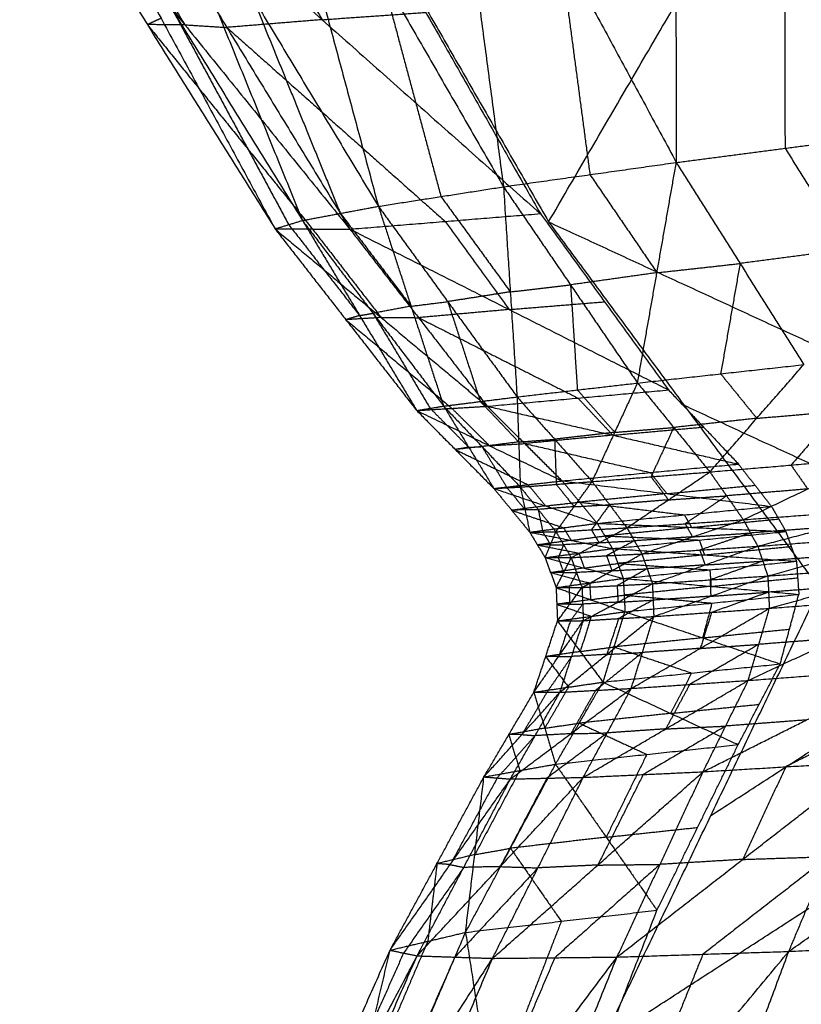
# Model space of a CAD drawing. Header units: millimetres. Extents: x -106 to 110, y -96 to 120.
# Tile 152 of 256: x -104.85 to -103.3, y 0.57 to 2.53. Entities that reach past the tile are written whole.
import ezdxf

# ---------------------------------------------------------------- set-up
doc = ezdxf.new("R2010")
doc.units = ezdxf.units.MM
doc.header["$MEASUREMENT"] = 0
doc.layers.add('Default', color=7, linetype='Continuous', true_color=0x000000)

msp = doc.modelspace()

# ---------------------------------------------------------------- linework, layer by layer
at = {"layer": 'Default'}
for points in [[(-103.7976, 2.1272, 12.0414), (-103.4955, 2.6457, 11.3606), (-103.1934, 3.1642, 10.6799)], [(-103.5462, 3.1703, 13.6004), (-103.545, 2.7078, 13.5776), (-103.5438, 2.2454, 13.5548)], [(-103.5462, 3.1703, 13.6004), (-103.329, 2.736, 13.6436), (-103.1118, 2.3018, 13.6868)], [(-104.0074, 3.1014, 13.3992), (-103.9473, 2.6492, 13.3856), (-103.8872, 2.197, 13.3721)], [(-104.0074, 3.1014, 13.3992), (-103.7756, 2.6734, 13.477), (-103.5438, 2.2454, 13.5548)], [(-104.3729, 3.0403, 13.1431), (-104.2543, 2.5992, 13.1503), (-104.1358, 2.1582, 13.1574)], [(-104.3729, 3.0403, 13.1431), (-104.13, 2.6186, 13.2576), (-103.8872, 2.197, 13.3721)], [(-104.636, 2.9894, 12.8561), (-104.4613, 2.5597, 12.8928), (-104.2867, 2.1301, 12.9295)], [(-104.636, 2.9894, 12.8561), (-104.3859, 2.5738, 13.0067), (-104.1358, 2.1582, 13.1574)], [(-104.2801, 2.9679, 11.48), (-104.0388, 2.5475, 11.7607), (-103.7976, 2.1272, 12.0414)], [(-104.7939, 2.9507, 12.5617), (-104.5676, 2.532, 12.6335), (-104.3412, 2.1134, 12.7052)], [(-104.7939, 2.9507, 12.5617), (-104.5403, 2.5404, 12.7456), (-104.2867, 2.1301, 12.9295)], [(-104.2691, 2.9437, 11.4923), (-104.0415, 2.5437, 11.7566), (-103.8139, 2.1436, 12.021)], [(-104.8485, 2.9254, 12.2809), (-104.5949, 2.5194, 12.4931), (-104.3412, 2.1134, 12.7052)], [(-104.8485, 2.9254, 12.2809), (-104.5205, 2.5191, 12.2983), (-104.1924, 2.1128, 12.3158)], [(-104.765, 2.9201, 12.0489), (-104.6427, 2.7196, 12.1736), (-104.5205, 2.5191, 12.2983)], [(-104.4753, 2.9293, 11.6546), (-104.3615, 2.7292, 11.7868), (-104.2477, 2.5292, 11.9189)], [(-104.6815, 2.9148, 11.8169), (-104.437, 2.5138, 12.0664), (-104.1924, 2.1128, 12.3158)], [(-104.6815, 2.9148, 11.8169), (-104.2477, 2.5292, 11.9189), (-103.8139, 2.1436, 12.021)], [(-103.329, 2.736, 13.6436), (-103.3284, 2.5048, 13.6322), (-103.3278, 2.2736, 13.6208)], [(-103.7756, 2.6734, 13.477), (-103.7455, 2.4473, 13.4702), (-103.7155, 2.2212, 13.4634)], [(-102.7301, 2.292, 11.3835), (-103.1128, 2.4689, 11.3721), (-103.4955, 2.6457, 11.3606)], [(-104.13, 2.6186, 13.2576), (-104.0708, 2.3981, 13.2612), (-104.0115, 2.1776, 13.2647)], [(-104.3859, 2.5738, 13.0067), (-104.2986, 2.3589, 13.0251), (-104.2113, 2.1441, 13.0434)], [(-104.5676, 2.532, 12.6335), (-104.5812, 2.5257, 12.5633), (-104.5949, 2.5194, 12.4931)], [(-104.5403, 2.5404, 12.7456), (-104.4271, 2.3311, 12.7815), (-104.314, 2.1217, 12.8174)], [(-104.2477, 2.5292, 11.9189), (-104.3423, 2.5215, 11.9926), (-104.437, 2.5138, 12.0664)], [(-104.2477, 2.5292, 11.9189), (-104.1446, 2.5364, 11.8378), (-104.0415, 2.5437, 11.7566)], [(-104.5949, 2.5194, 12.4931), (-104.4308, 2.3162, 12.5018), (-104.2668, 2.1131, 12.5105)], [(-104.5205, 2.5191, 12.2983), (-104.5577, 2.5192, 12.3957), (-104.5949, 2.5194, 12.4931)], [(-104.5205, 2.5191, 12.2983), (-104.4787, 2.5165, 12.1823), (-104.437, 2.5138, 12.0664)], [(-104.437, 2.5138, 12.0664), (-104.2201, 2.321, 12.1174), (-104.0031, 2.1282, 12.1684)], [(-103.5438, 2.2454, 13.5548), (-103.3278, 2.2736, 13.6208), (-103.1118, 2.3018, 13.6868)], [(-103.3278, 2.2736, 13.6208), (-103.2645, 2.1731, 13.6449), (-103.2012, 2.0727, 13.669)], [(-103.8872, 2.197, 13.3721), (-103.7155, 2.2212, 13.4634), (-103.5438, 2.2454, 13.5548)], [(-103.6208, 1.8069, 13.5103), (-103.5823, 2.0262, 13.5325), (-103.5438, 2.2454, 13.5548)], [(-103.5438, 2.2454, 13.5548), (-103.4172, 2.0445, 13.603), (-103.2906, 1.8435, 13.6511)], [(-103.7155, 2.2212, 13.4634), (-103.6489, 2.1237, 13.498), (-103.5823, 2.0262, 13.5325)], [(-104.1358, 2.1582, 13.1574), (-104.0115, 2.1776, 13.2647), (-103.8872, 2.197, 13.3721)], [(-103.8872, 2.197, 13.3721), (-103.8737, 1.9881, 13.3544), (-103.8602, 1.7793, 13.3367)], [(-103.8872, 2.197, 13.3721), (-103.754, 2.002, 13.4412), (-103.6208, 1.8069, 13.5103)], [(-104.0115, 2.1776, 13.2647), (-103.9426, 2.0829, 13.3095), (-103.8737, 1.9881, 13.3544)], [(-104.2867, 2.1301, 12.9295), (-104.2113, 2.1441, 13.0434), (-104.1358, 2.1582, 13.1574)], [(-104.1358, 2.1582, 13.1574), (-104.0709, 1.9596, 13.1518), (-104.0061, 1.761, 13.1463)], [(-104.1358, 2.1582, 13.1574), (-103.998, 1.9687, 13.247), (-103.8602, 1.7793, 13.3367)], [(-104.2113, 2.1441, 13.0434), (-104.1411, 2.0518, 13.0976), (-104.0709, 1.9596, 13.1518)], [(-104.1924, 2.1128, 12.3158), (-104.0031, 2.1282, 12.1684), (-103.8139, 2.1436, 12.021)], [(-103.8139, 2.1436, 12.021), (-103.6866, 1.9684, 12.1733), (-103.5593, 1.7932, 12.3257)], [(-104.3412, 2.1134, 12.7052), (-104.314, 2.1217, 12.8174), (-104.2867, 2.1301, 12.9295)], [(-104.314, 2.1217, 12.8174), (-104.2435, 2.0314, 12.8795), (-104.1731, 1.9411, 12.9416)], [(-104.2867, 2.1301, 12.9295), (-104.1731, 1.9411, 12.9416), (-104.0596, 1.7522, 12.9538)], [(-104.2867, 2.1301, 12.9295), (-104.1464, 1.9455, 13.0379), (-104.0061, 1.761, 13.1463)], [(-104.0031, 2.1282, 12.1684), (-103.9395, 2.0406, 12.2446), (-103.8759, 1.953, 12.3207)], [(-103.7976, 2.1272, 12.0414), (-103.5284, 1.7627, 12.3632), (-103.2591, 1.3982, 12.6851)], [(-103.7976, 2.1272, 12.0414), (-103.0322, 1.7735, 12.0643), (-102.2668, 1.4198, 12.0872)], [(-104.3412, 2.1134, 12.7052), (-104.2668, 2.1131, 12.5105), (-104.1924, 2.1128, 12.3158)], [(-104.3412, 2.1134, 12.7052), (-104.2004, 1.9328, 12.8295), (-104.0596, 1.7522, 12.9538)], [(-104.3412, 2.1134, 12.7052), (-104.1304, 1.9371, 12.6553), (-103.9195, 1.7607, 12.6054)], [(-104.2668, 2.1131, 12.5105), (-104.1986, 2.0251, 12.5829), (-104.1304, 1.9371, 12.6553)], [(-104.1924, 2.1128, 12.3158), (-104.056, 1.9368, 12.4606), (-103.9195, 1.7607, 12.6054)], [(-104.1924, 2.1128, 12.3158), (-103.8759, 1.953, 12.3207), (-103.5593, 1.7932, 12.3257)], [(-103.2012, 2.0727, 13.669), (-103.3092, 2.0586, 13.636), (-103.4172, 2.0445, 13.603)], [(-103.5823, 2.0262, 13.5325), (-103.4997, 2.0353, 13.5678), (-103.4172, 2.0445, 13.603)], [(-103.4172, 2.0445, 13.603), (-103.4364, 1.9348, 13.5918), (-103.4557, 1.8252, 13.5807)], [(-103.5823, 2.0262, 13.5325), (-103.6681, 2.0141, 13.4869), (-103.754, 2.002, 13.4412)], [(-103.8737, 1.9881, 13.3544), (-103.8139, 1.995, 13.3978), (-103.754, 2.002, 13.4412)], [(-103.754, 2.002, 13.4412), (-103.7472, 1.8975, 13.4323), (-103.7405, 1.7931, 13.4235)], [(-103.8737, 1.9881, 13.3544), (-103.9359, 1.9784, 13.3007), (-103.998, 1.9687, 13.247)], [(-104.0709, 1.9596, 13.1518), (-104.1087, 1.9526, 13.0949), (-104.1464, 1.9455, 13.0379)], [(-104.0709, 1.9596, 13.1518), (-104.0345, 1.9641, 13.1994), (-103.998, 1.9687, 13.247)], [(-103.998, 1.9687, 13.247), (-103.9656, 1.8694, 13.2443), (-103.9331, 1.7701, 13.2415)], [(-103.8759, 1.953, 12.3207), (-103.7812, 1.9607, 12.247), (-103.6866, 1.9684, 12.1733)], [(-104.1731, 1.9411, 12.9416), (-104.1868, 1.937, 12.8856), (-104.2004, 1.9328, 12.8295)], [(-104.1731, 1.9411, 12.9416), (-104.1598, 1.9433, 12.9897), (-104.1464, 1.9455, 13.0379)], [(-104.1464, 1.9455, 13.0379), (-104.0896, 1.8511, 13.044), (-104.0328, 1.7566, 13.05)], [(-103.8759, 1.953, 12.3207), (-103.9659, 1.9449, 12.3907), (-104.056, 1.9368, 12.4606)], [(-104.1304, 1.9371, 12.6553), (-104.1654, 1.9349, 12.7424), (-104.2004, 1.9328, 12.8295)], [(-104.2004, 1.9328, 12.8295), (-104.095, 1.8446, 12.8045), (-103.9896, 1.7565, 12.7796)], [(-104.1304, 1.9371, 12.6553), (-104.0932, 1.9369, 12.5579), (-104.056, 1.9368, 12.4606)], [(-104.056, 1.9368, 12.4606), (-103.8977, 1.8569, 12.463), (-103.7394, 1.777, 12.4655)], [(-103.6208, 1.8069, 13.5103), (-103.4557, 1.8252, 13.5807), (-103.2906, 1.8435, 13.6511)], [(-103.4771, 1.6301, 13.5913), (-103.3839, 1.7368, 13.6212), (-103.2906, 1.8435, 13.6511)], [(-103.4557, 1.8252, 13.5807), (-103.4198, 1.781, 13.601), (-103.3839, 1.7368, 13.6212)], [(-103.8602, 1.7793, 13.3367), (-103.7405, 1.7931, 13.4235), (-103.6208, 1.8069, 13.5103)], [(-103.7111, 1.6109, 13.4406), (-103.6659, 1.7089, 13.4754), (-103.6208, 1.8069, 13.5103)], [(-103.6208, 1.8069, 13.5103), (-103.549, 1.7185, 13.5508), (-103.4771, 1.6301, 13.5913)], [(-103.9195, 1.7607, 12.6054), (-103.7394, 1.777, 12.4655), (-103.5593, 1.7932, 12.3257)], [(-103.7405, 1.7931, 13.4235), (-103.7032, 1.751, 13.4494), (-103.6659, 1.7089, 13.4754)], [(-103.5593, 1.7932, 12.3257), (-103.4898, 1.7194, 12.4114), (-103.4203, 1.6457, 12.4971)], [(-104.0061, 1.761, 13.1463), (-103.9331, 1.7701, 13.2415), (-103.8602, 1.7793, 13.3367)], [(-103.9331, 1.7701, 13.2415), (-103.895, 1.7299, 13.2726), (-103.857, 1.6897, 13.3038)], [(-103.8602, 1.7793, 13.3367), (-103.857, 1.6897, 13.3038), (-103.8537, 1.6001, 13.271)], [(-103.8602, 1.7793, 13.3367), (-103.7856, 1.6951, 13.3886), (-103.7111, 1.6109, 13.4406)], [(-103.7394, 1.777, 12.4655), (-103.7047, 1.7401, 12.5084), (-103.6699, 1.7032, 12.5512)], [(-103.5284, 1.7627, 12.3632), (-103.1457, 1.5858, 12.3747), (-102.763, 1.409, 12.3861)], [(-104.0596, 1.7522, 12.9538), (-104.0328, 1.7566, 13.05), (-104.0061, 1.761, 13.1463)], [(-104.0596, 1.7522, 12.9538), (-103.9896, 1.7565, 12.7796), (-103.9195, 1.7607, 12.6054)], [(-104.0596, 1.7522, 12.9538), (-103.983, 1.6747, 13.0248), (-103.9064, 1.5973, 13.0958)], [(-104.0596, 1.7522, 12.9538), (-103.9151, 1.6823, 12.8616), (-103.7707, 1.6123, 12.7694)], [(-104.0328, 1.7566, 13.05), (-103.9945, 1.7179, 13.0855), (-103.9562, 1.6791, 13.1211)], [(-104.0061, 1.761, 13.1463), (-103.9562, 1.6791, 13.1211), (-103.9064, 1.5973, 13.0958)], [(-104.0061, 1.761, 13.1463), (-103.9299, 1.6805, 13.2086), (-103.8537, 1.6001, 13.271)], [(-103.9896, 1.7565, 12.7796), (-103.9524, 1.7194, 12.8206), (-103.9151, 1.6823, 12.8616)], [(-103.9195, 1.7607, 12.6054), (-103.8451, 1.6865, 12.6874), (-103.7707, 1.6123, 12.7694)], [(-103.9195, 1.7607, 12.6054), (-103.6699, 1.7032, 12.5512), (-103.4203, 1.6457, 12.4971)], [(-103.3839, 1.7368, 13.6212), (-103.3032, 1.7436, 13.6506), (-103.2226, 1.7505, 13.6799)], [(-103.2226, 1.7505, 13.6799), (-103.2693, 1.6971, 13.665), (-103.3159, 1.6438, 13.65)], [(-103.3839, 1.7368, 13.6212), (-103.4664, 1.7276, 13.586), (-103.549, 1.7185, 13.5508)], [(-103.6699, 1.7032, 12.5512), (-103.7575, 1.6949, 12.6193), (-103.8451, 1.6865, 12.6874)], [(-103.6659, 1.7089, 13.4754), (-103.7258, 1.702, 13.432), (-103.7856, 1.6951, 13.3886)], [(-103.6699, 1.7032, 12.5512), (-103.5799, 1.7113, 12.4813), (-103.4898, 1.7194, 12.4114)], [(-103.6659, 1.7089, 13.4754), (-103.6074, 1.7137, 13.5131), (-103.549, 1.7185, 13.5508)], [(-103.549, 1.7185, 13.5508), (-103.5715, 1.6695, 13.5333), (-103.5941, 1.6205, 13.5159)], [(-103.857, 1.6897, 13.3038), (-103.8934, 1.6851, 13.2562), (-103.9299, 1.6805, 13.2086)], [(-103.9151, 1.6823, 12.8616), (-103.8801, 1.6844, 12.7745), (-103.8451, 1.6865, 12.6874)], [(-103.857, 1.6897, 13.3038), (-103.8213, 1.6924, 13.3462), (-103.7856, 1.6951, 13.3886)], [(-103.8451, 1.6865, 12.6874), (-103.7203, 1.6578, 12.6603), (-103.5955, 1.629, 12.6333)], [(-103.7856, 1.6951, 13.3886), (-103.784, 1.6503, 13.3722), (-103.7824, 1.6055, 13.3558)], [(-103.9151, 1.6823, 12.8616), (-103.9491, 1.6785, 12.9432), (-103.983, 1.6747, 13.0248)], [(-103.9562, 1.6791, 13.1211), (-103.9696, 1.6769, 13.0729), (-103.983, 1.6747, 13.0248)], [(-103.983, 1.6747, 13.0248), (-103.9108, 1.6398, 12.9787), (-103.8385, 1.6048, 12.9326)], [(-103.9562, 1.6791, 13.1211), (-103.9431, 1.6798, 13.1648), (-103.9299, 1.6805, 13.2086)], [(-103.9299, 1.6805, 13.2086), (-103.905, 1.6396, 13.196), (-103.8801, 1.5987, 13.1834)], [(-103.7707, 1.6123, 12.7694), (-103.5955, 1.629, 12.6333), (-103.4203, 1.6457, 12.4971)], [(-103.4771, 1.6301, 13.5913), (-103.3159, 1.6438, 13.65), (-103.1546, 1.6575, 13.7087)], [(-103.4203, 1.6457, 12.4971), (-103.3875, 1.6036, 12.5366), (-103.3547, 1.5616, 12.576)], [(-103.4107, 1.5351, 13.6284), (-103.2827, 1.5963, 13.6686), (-103.1546, 1.6575, 13.7087)], [(-103.7111, 1.6109, 13.4406), (-103.5941, 1.6205, 13.5159), (-103.4771, 1.6301, 13.5913)], [(-103.642, 1.5191, 13.4881), (-103.5596, 1.5746, 13.5397), (-103.4771, 1.6301, 13.5913)], [(-103.5955, 1.629, 12.6333), (-103.5791, 1.608, 12.653), (-103.5627, 1.587, 12.6727)], [(-103.4771, 1.6301, 13.5913), (-103.4439, 1.5826, 13.6099), (-103.4107, 1.5351, 13.6284)], [(-103.3159, 1.6438, 13.65), (-103.2993, 1.62, 13.6593), (-103.2827, 1.5963, 13.6686)], [(-103.9064, 1.5973, 13.0958), (-103.8385, 1.6048, 12.9326), (-103.7707, 1.6123, 12.7694)], [(-103.8537, 1.6001, 13.271), (-103.7824, 1.6055, 13.3558), (-103.7111, 1.6109, 13.4406)], [(-103.783, 1.5111, 13.328), (-103.747, 1.561, 13.3843), (-103.7111, 1.6109, 13.4406)], [(-103.7824, 1.6055, 13.3558), (-103.7647, 1.5833, 13.37), (-103.747, 1.561, 13.3843)], [(-103.7707, 1.6123, 12.7694), (-103.7358, 1.5701, 12.807), (-103.701, 1.5279, 12.8446)], [(-103.7707, 1.6123, 12.7694), (-103.5627, 1.587, 12.6727), (-103.3547, 1.5616, 12.576)], [(-103.7111, 1.6109, 13.4406), (-103.6765, 1.565, 13.4643), (-103.642, 1.5191, 13.4881)], [(-103.5941, 1.6205, 13.5159), (-103.5768, 1.5975, 13.5278), (-103.5596, 1.5746, 13.5397)], [(-103.9064, 1.5973, 13.0958), (-103.8801, 1.5987, 13.1834), (-103.8537, 1.6001, 13.271)], [(-103.9064, 1.5973, 13.0958), (-103.8707, 1.5538, 13.1283), (-103.8351, 1.5104, 13.1608)], [(-103.9064, 1.5973, 13.0958), (-103.8037, 1.5626, 12.9702), (-103.701, 1.5279, 12.8446)], [(-103.8801, 1.5987, 13.1834), (-103.8622, 1.577, 13.1996), (-103.8444, 1.5553, 13.2159)], [(-103.8537, 1.6001, 13.271), (-103.8444, 1.5553, 13.2159), (-103.8351, 1.5104, 13.1608)], [(-103.8537, 1.6001, 13.271), (-103.8184, 1.5556, 13.2995), (-103.783, 1.5111, 13.328)], [(-103.8385, 1.6048, 12.9326), (-103.8211, 1.5837, 12.9514), (-103.8037, 1.5626, 12.9702)], [(-103.5627, 1.587, 12.6727), (-103.6492, 1.5785, 12.7399), (-103.7358, 1.5701, 12.807)], [(-103.5627, 1.587, 12.6727), (-103.4751, 1.5953, 12.6046), (-103.3875, 1.6036, 12.5366)], [(-103.2827, 1.5963, 13.6686), (-103.3633, 1.5894, 13.6392), (-103.4439, 1.5826, 13.6099)], [(-103.8037, 1.5626, 12.9702), (-103.7697, 1.5664, 12.8886), (-103.7358, 1.5701, 12.807)], [(-103.7358, 1.5701, 12.807), (-103.6318, 1.5574, 12.7586), (-103.5278, 1.5448, 12.7103)], [(-103.5596, 1.5746, 13.5397), (-103.618, 1.5698, 13.502), (-103.6765, 1.565, 13.4643)], [(-103.5596, 1.5746, 13.5397), (-103.5017, 1.5786, 13.5748), (-103.4439, 1.5826, 13.6099)], [(-103.4439, 1.5826, 13.6099), (-103.4851, 1.5548, 13.5841), (-103.5264, 1.5271, 13.5583)], [(-103.8037, 1.5626, 12.9702), (-103.8372, 1.5582, 13.0493), (-103.8707, 1.5538, 13.1283)], [(-103.8444, 1.5553, 13.2159), (-103.8576, 1.5545, 13.1721), (-103.8707, 1.5538, 13.1283)], [(-103.8707, 1.5538, 13.1283), (-103.8194, 1.5365, 13.0655), (-103.768, 1.5192, 13.0027)], [(-103.8444, 1.5553, 13.2159), (-103.8314, 1.5554, 13.2577), (-103.8184, 1.5556, 13.2995)], [(-103.747, 1.561, 13.3843), (-103.7827, 1.5583, 13.3419), (-103.8184, 1.5556, 13.2995)], [(-103.8184, 1.5556, 13.2995), (-103.8137, 1.5332, 13.2719), (-103.809, 1.5107, 13.2444)], [(-103.747, 1.561, 13.3843), (-103.7118, 1.563, 13.4243), (-103.6765, 1.565, 13.4643)], [(-103.6765, 1.565, 13.4643), (-103.6945, 1.5401, 13.4362), (-103.7125, 1.5151, 13.4081)], [(-103.701, 1.5279, 12.8446), (-103.5278, 1.5448, 12.7103), (-103.3547, 1.5616, 12.576)], [(-103.4107, 1.5351, 13.6284), (-103.2513, 1.5471, 13.6818), (-103.0919, 1.5591, 13.7352)], [(-103.3821, 1.4824, 13.6435), (-103.237, 1.5207, 13.6893), (-103.0919, 1.5591, 13.7352)], [(-103.3547, 1.5616, 12.576), (-103.3403, 1.5366, 12.5924), (-103.3259, 1.5116, 12.6087)], [(-103.8351, 1.5104, 13.1608), (-103.768, 1.5192, 13.0027), (-103.701, 1.5279, 12.8446)], [(-103.701, 1.5279, 12.8446), (-103.6858, 1.5029, 12.86), (-103.6707, 1.4778, 12.8755)], [(-103.701, 1.5279, 12.8446), (-103.5134, 1.5198, 12.7267), (-103.3259, 1.5116, 12.6087)], [(-103.642, 1.5191, 13.4881), (-103.5264, 1.5271, 13.5583), (-103.4107, 1.5351, 13.6284)], [(-103.6123, 1.4672, 13.5074), (-103.5115, 1.5011, 13.5679), (-103.4107, 1.5351, 13.6284)], [(-103.5278, 1.5448, 12.7103), (-103.5206, 1.5323, 12.7185), (-103.5134, 1.5198, 12.7267)], [(-103.5264, 1.5271, 13.5583), (-103.5189, 1.5141, 13.5631), (-103.5115, 1.5011, 13.5679)], [(-103.5134, 1.5198, 12.7267), (-103.4269, 1.5282, 12.6595), (-103.3403, 1.5366, 12.5924)], [(-103.4107, 1.5351, 13.6284), (-103.3964, 1.5087, 13.636), (-103.3821, 1.4824, 13.6435)], [(-103.8351, 1.5104, 13.1608), (-103.809, 1.5107, 13.2444), (-103.783, 1.5111, 13.328)], [(-103.8351, 1.5104, 13.1608), (-103.8197, 1.485, 13.1741), (-103.8043, 1.4597, 13.1873)], [(-103.8351, 1.5104, 13.1608), (-103.7529, 1.4941, 13.0181), (-103.6707, 1.4778, 12.8755)], [(-103.809, 1.5107, 13.2444), (-103.8013, 1.498, 13.251), (-103.7937, 1.4854, 13.2577)], [(-103.8043, 1.4597, 13.1873), (-103.7937, 1.4854, 13.2577), (-103.783, 1.5111, 13.328)], [(-103.783, 1.5111, 13.328), (-103.7125, 1.5151, 13.4081), (-103.642, 1.5191, 13.4881)], [(-103.783, 1.5111, 13.328), (-103.7678, 1.4854, 13.3396), (-103.7526, 1.4598, 13.3512)], [(-103.768, 1.5192, 13.0027), (-103.7604, 1.5066, 13.0104), (-103.7529, 1.4941, 13.0181)], [(-103.7526, 1.4598, 13.3512), (-103.6973, 1.4895, 13.4197), (-103.642, 1.5191, 13.4881)], [(-103.7125, 1.5151, 13.4081), (-103.7049, 1.5023, 13.4139), (-103.6973, 1.4895, 13.4197)], [(-103.5134, 1.5198, 12.7267), (-103.5996, 1.5113, 12.7933), (-103.6858, 1.5029, 12.86)], [(-103.6707, 1.4778, 12.8755), (-103.4983, 1.4947, 12.7421), (-103.3259, 1.5116, 12.6087)], [(-103.642, 1.5191, 13.4881), (-103.6271, 1.4932, 13.4978), (-103.6123, 1.4672, 13.5074)], [(-103.5115, 1.5011, 13.5679), (-103.454, 1.5049, 13.6019), (-103.3964, 1.5087, 13.636)], [(-103.3964, 1.5087, 13.636), (-103.4468, 1.4918, 13.6057), (-103.4972, 1.4748, 13.5755)], [(-103.237, 1.5207, 13.6893), (-103.3167, 1.5147, 13.6627), (-103.3964, 1.5087, 13.636)], [(-103.3259, 1.5116, 12.6087), (-103.3154, 1.4821, 12.6191), (-103.305, 1.4525, 12.6294)], [(-103.7529, 1.4941, 13.0181), (-103.7863, 1.4896, 13.0961), (-103.8197, 1.485, 13.1741)], [(-103.6973, 1.4895, 13.4197), (-103.7325, 1.4874, 13.3796), (-103.7678, 1.4854, 13.3396)], [(-103.7529, 1.4941, 13.0181), (-103.7194, 1.4985, 12.9391), (-103.6858, 1.5029, 12.86)], [(-103.6973, 1.4895, 13.4197), (-103.6622, 1.4913, 13.4587), (-103.6271, 1.4932, 13.4978)], [(-103.6858, 1.5029, 12.86), (-103.5921, 1.4988, 12.8011), (-103.4983, 1.4947, 12.7421)], [(-103.6271, 1.4932, 13.4978), (-103.6548, 1.4783, 13.4635), (-103.6824, 1.4635, 13.4293)], [(-103.5115, 1.5011, 13.5679), (-103.5693, 1.4971, 13.5329), (-103.6271, 1.4932, 13.4978)], [(-103.4983, 1.4947, 12.7421), (-103.4931, 1.48, 12.7473), (-103.4879, 1.4652, 12.7524)], [(-103.3821, 1.4824, 13.6435), (-103.2235, 1.494, 13.6947), (-103.0648, 1.5056, 13.7459)], [(-103.362, 1.4233, 13.6521), (-103.2134, 1.4645, 13.699), (-103.0648, 1.5056, 13.7459)], [(-103.7937, 1.4854, 13.2577), (-103.8067, 1.4852, 13.2159), (-103.8197, 1.485, 13.1741)], [(-103.8197, 1.485, 13.1741), (-103.7786, 1.4769, 13.1027), (-103.7375, 1.4688, 13.0314)], [(-103.8043, 1.4597, 13.1873), (-103.7375, 1.4688, 13.0314), (-103.6707, 1.4778, 12.8755)], [(-103.7937, 1.4854, 13.2577), (-103.7807, 1.4854, 13.2986), (-103.7678, 1.4854, 13.3396)], [(-103.7678, 1.4854, 13.3396), (-103.7731, 1.4726, 13.3044), (-103.7785, 1.4597, 13.2693)], [(-103.7375, 1.4688, 13.0314), (-103.7322, 1.4539, 13.0361), (-103.7268, 1.4391, 13.0408)], [(-103.6707, 1.4778, 12.8755), (-103.66, 1.4482, 12.8849), (-103.6493, 1.4185, 12.8943)], [(-103.6707, 1.4778, 12.8755), (-103.4879, 1.4652, 12.7524), (-103.305, 1.4525, 12.6294)], [(-103.6123, 1.4672, 13.5074), (-103.4972, 1.4748, 13.5755), (-103.3821, 1.4824, 13.6435)], [(-103.5914, 1.4079, 13.5187), (-103.4868, 1.4452, 13.5811), (-103.3821, 1.4824, 13.6435)], [(-103.4972, 1.4748, 13.5755), (-103.492, 1.46, 13.5783), (-103.4868, 1.4452, 13.5811)], [(-103.4879, 1.4652, 12.7524), (-103.4017, 1.4736, 12.6858), (-103.3154, 1.4821, 12.6191)], [(-103.3821, 1.4824, 13.6435), (-103.372, 1.4529, 13.6478), (-103.362, 1.4233, 13.6521)], [(-103.8043, 1.4597, 13.1873), (-103.7785, 1.4597, 13.2693), (-103.7526, 1.4598, 13.3512)], [(-103.8043, 1.4597, 13.1873), (-103.7935, 1.4299, 13.1952), (-103.7827, 1.4002, 13.2031)], [(-103.8043, 1.4597, 13.1873), (-103.7268, 1.4391, 13.0408), (-103.6493, 1.4185, 12.8943)], [(-103.7827, 1.4002, 13.2031), (-103.7676, 1.43, 13.2772), (-103.7526, 1.4598, 13.3512)], [(-103.7785, 1.4597, 13.2693), (-103.773, 1.4449, 13.2732), (-103.7676, 1.43, 13.2772)], [(-103.7526, 1.4598, 13.3512), (-103.6824, 1.4635, 13.4293), (-103.6123, 1.4672, 13.5074)], [(-103.7526, 1.4598, 13.3512), (-103.7419, 1.4301, 13.358), (-103.7312, 1.4004, 13.3649)], [(-103.7312, 1.4004, 13.3649), (-103.6717, 1.4338, 13.4361), (-103.6123, 1.4672, 13.5074)], [(-103.6824, 1.4635, 13.4293), (-103.6771, 1.4486, 13.4327), (-103.6717, 1.4338, 13.4361)], [(-103.4879, 1.4652, 12.7524), (-103.5739, 1.4567, 12.8187), (-103.66, 1.4482, 12.8849)], [(-103.6493, 1.4185, 12.8943), (-103.4771, 1.4355, 12.7619), (-103.305, 1.4525, 12.6294)], [(-103.6123, 1.4672, 13.5074), (-103.6018, 1.4376, 13.513), (-103.5914, 1.4079, 13.5187)], [(-103.4868, 1.4452, 13.5811), (-103.4294, 1.449, 13.6144), (-103.372, 1.4529, 13.6478)], [(-103.372, 1.4529, 13.6478), (-103.4244, 1.4342, 13.6166), (-103.4767, 1.4156, 13.5854)], [(-103.2134, 1.4645, 13.699), (-103.2927, 1.4587, 13.6734), (-103.372, 1.4529, 13.6478)], [(-103.305, 1.4525, 12.6294), (-103.3027, 1.4196, 12.6281), (-103.3004, 1.3867, 12.6267)], [(-103.7268, 1.4391, 13.0408), (-103.7602, 1.4345, 13.118), (-103.7935, 1.4299, 13.1952)], [(-103.7676, 1.43, 13.2772), (-103.7806, 1.43, 13.2362), (-103.7935, 1.4299, 13.1952)], [(-103.7935, 1.4299, 13.1952), (-103.7547, 1.4196, 13.122), (-103.716, 1.4094, 13.0487)], [(-103.7676, 1.43, 13.2772), (-103.7548, 1.43, 13.3176), (-103.7419, 1.4301, 13.358)], [(-103.7419, 1.4301, 13.358), (-103.7494, 1.4152, 13.321), (-103.757, 1.4003, 13.284)], [(-103.6717, 1.4338, 13.4361), (-103.7068, 1.4319, 13.3971), (-103.7419, 1.4301, 13.358)], [(-103.7268, 1.4391, 13.0408), (-103.6934, 1.4436, 12.9629), (-103.66, 1.4482, 12.8849)], [(-103.6717, 1.4338, 13.4361), (-103.6368, 1.4357, 13.4746), (-103.6018, 1.4376, 13.513)], [(-103.6018, 1.4376, 13.513), (-103.6315, 1.4208, 13.4774), (-103.6613, 1.4041, 13.4418)], [(-103.66, 1.4482, 12.8849), (-103.5686, 1.4418, 12.8234), (-103.4771, 1.4355, 12.7619)], [(-103.4868, 1.4452, 13.5811), (-103.5443, 1.4414, 13.5471), (-103.6018, 1.4376, 13.513)], [(-103.4771, 1.4355, 12.7619), (-103.476, 1.4191, 12.7612), (-103.4748, 1.4026, 12.7605)], [(-103.362, 1.4233, 13.6521), (-103.2038, 1.4351, 13.702), (-103.0456, 1.4468, 13.7519)], [(-103.359, 1.359, 13.6482), (-103.2023, 1.4029, 13.7), (-103.0456, 1.4468, 13.7519)], [(-103.7827, 1.4002, 13.2031), (-103.716, 1.4094, 13.0487), (-103.6493, 1.4185, 12.8943)], [(-103.716, 1.4094, 13.0487), (-103.7151, 1.3928, 13.0477), (-103.7142, 1.3762, 13.0466)], [(-103.6911, 0.4968, 11.9622), (-102.9791, 0.9579, 12.0244), (-102.2672, 1.4191, 12.0866)], [(-103.6493, 1.4185, 12.8943), (-103.6475, 1.3853, 12.8922), (-103.6458, 1.3522, 12.8901)], [(-103.6493, 1.4185, 12.8943), (-103.4748, 1.4026, 12.7605), (-103.3004, 1.3867, 12.6267)], [(-103.5914, 1.4079, 13.5187), (-103.4767, 1.4156, 13.5854), (-103.362, 1.4233, 13.6521)], [(-103.5886, 1.3427, 13.5142), (-103.4753, 1.383, 13.5831), (-103.362, 1.4233, 13.6521)], [(-103.4767, 1.4156, 13.5854), (-103.476, 1.3993, 13.5843), (-103.4753, 1.383, 13.5831)], [(-103.4748, 1.4026, 12.7605), (-103.3888, 1.4111, 12.6943), (-103.3027, 1.4196, 12.6281)], [(-103.362, 1.4233, 13.6521), (-103.3605, 1.3911, 13.6501), (-103.359, 1.359, 13.6482)], [(-103.7827, 1.4002, 13.2031), (-103.757, 1.4003, 13.284), (-103.7312, 1.4004, 13.3649)], [(-103.7827, 1.4002, 13.2031), (-103.7813, 1.3671, 13.2007), (-103.7799, 1.3339, 13.1982)], [(-103.7827, 1.4002, 13.2031), (-103.7142, 1.3762, 13.0466), (-103.6458, 1.3522, 12.8901)], [(-103.7799, 1.3339, 13.1982), (-103.7555, 1.3671, 13.2815), (-103.7312, 1.4004, 13.3649)], [(-103.757, 1.4003, 13.284), (-103.7563, 1.3837, 13.2828), (-103.7555, 1.3671, 13.2815)], [(-103.7312, 1.4004, 13.3649), (-103.6613, 1.4041, 13.4418), (-103.5914, 1.4079, 13.5187)], [(-103.7312, 1.4004, 13.3649), (-103.7298, 1.3674, 13.3625), (-103.7285, 1.3345, 13.36)], [(-103.7285, 1.3345, 13.36), (-103.6599, 1.3712, 13.4394), (-103.5914, 1.4079, 13.5187)], [(-103.6911, 0.4968, 11.9622), (-103.4753, 0.9469, 12.3233), (-103.2595, 1.397, 12.6844)], [(-103.6613, 1.4041, 13.4418), (-103.6606, 1.3877, 13.4406), (-103.6599, 1.3712, 13.4394)], [(-103.4748, 1.4026, 12.7605), (-103.5612, 1.394, 12.8264), (-103.6475, 1.3853, 12.8922)], [(-103.5914, 1.4079, 13.5187), (-103.59, 1.3753, 13.5164), (-103.5886, 1.3427, 13.5142)], [(-103.4753, 0.9469, 12.3233), (-103.1193, 1.1775, 12.3544), (-102.7633, 1.408, 12.3855)], [(-103.4753, 1.383, 13.5831), (-103.4179, 1.3871, 13.6166), (-103.3605, 1.3911, 13.6501)], [(-103.3605, 1.3911, 13.6501), (-103.4171, 1.371, 13.6157), (-103.4738, 1.3508, 13.5812)], [(-103.2023, 1.4029, 13.7), (-103.2814, 1.397, 13.6751), (-103.3605, 1.3911, 13.6501)], [(-103.7142, 1.3762, 13.0466), (-103.7478, 1.3716, 13.1236), (-103.7813, 1.3671, 13.2007)], [(-103.6599, 1.3712, 13.4394), (-103.6949, 1.3693, 13.4009), (-103.7298, 1.3674, 13.3625)], [(-103.7142, 1.3762, 13.0466), (-103.6809, 1.3808, 12.9694), (-103.6475, 1.3853, 12.8922)], [(-103.6599, 1.3712, 13.4394), (-103.625, 1.3732, 13.4779), (-103.59, 1.3753, 13.5164)], [(-103.59, 1.3753, 13.5164), (-103.6243, 1.3569, 13.4768), (-103.6585, 1.3386, 13.4371)], [(-103.6475, 1.3853, 12.8922), (-103.5603, 1.3774, 12.8253), (-103.4731, 1.3694, 12.7584)], [(-103.6458, 1.3522, 12.8901), (-103.4731, 1.3694, 12.7584), (-103.3004, 1.3867, 12.6267)], [(-103.4753, 1.383, 13.5831), (-103.5326, 1.3791, 13.5498), (-103.59, 1.3753, 13.5164)], [(-103.4009, 1.2156, 13.6078), (-103.2216, 1.2996, 13.6782), (-103.0424, 1.3835, 13.7487)], [(-103.359, 1.359, 13.6482), (-103.2007, 1.3713, 13.6984), (-103.0424, 1.3835, 13.7487)], [(-103.3374, 1.2484, 12.5567), (-103.3189, 1.3176, 12.5917), (-103.3004, 1.3867, 12.6267)], [(-103.7813, 1.3671, 13.2007), (-103.7471, 1.3551, 13.1224), (-103.7128, 1.343, 13.0442)], [(-103.7555, 1.3671, 13.2815), (-103.7684, 1.3671, 13.2411), (-103.7813, 1.3671, 13.2007)], [(-103.7799, 1.3339, 13.1982), (-103.7128, 1.343, 13.0442), (-103.6458, 1.3522, 12.8901)], [(-103.7555, 1.3671, 13.2815), (-103.7427, 1.3673, 13.322), (-103.7298, 1.3674, 13.3625)], [(-103.7298, 1.3674, 13.3625), (-103.742, 1.3508, 13.3208), (-103.7542, 1.3342, 13.2791)], [(-103.6895, 1.2123, 12.8186), (-103.6676, 1.2822, 12.8543), (-103.6458, 1.3522, 12.8901)], [(-103.6458, 1.3522, 12.8901), (-103.4916, 1.3003, 12.7234), (-103.3374, 1.2484, 12.5567)], [(-103.6334, 1.1997, 13.4639), (-103.4962, 1.2793, 13.556), (-103.359, 1.359, 13.6482)], [(-103.5886, 1.3427, 13.5142), (-103.4738, 1.3508, 13.5812), (-103.359, 1.359, 13.6482)], [(-103.4738, 1.3508, 13.5812), (-103.485, 1.3151, 13.5686), (-103.4962, 1.2793, 13.556)], [(-103.4731, 1.3694, 12.7584), (-103.4823, 1.3349, 12.7409), (-103.4916, 1.3003, 12.7234)], [(-103.4009, 1.2156, 13.6078), (-103.3799, 1.2873, 13.628), (-103.359, 1.359, 13.6482)], [(-103.8268, 1.1923, 13.1328), (-103.7776, 1.2634, 13.2464), (-103.7285, 1.3345, 13.36)], [(-103.8268, 1.1923, 13.1328), (-103.8033, 1.2631, 13.1655), (-103.7799, 1.3339, 13.1982)], [(-103.7799, 1.3339, 13.1982), (-103.7542, 1.3342, 13.2791), (-103.7285, 1.3345, 13.36)], [(-103.7799, 1.3339, 13.1982), (-103.7347, 1.2731, 13.0084), (-103.6895, 1.2123, 12.8186)], [(-103.7542, 1.3342, 13.2791), (-103.7659, 1.2988, 13.2628), (-103.7776, 1.2634, 13.2464)], [(-103.775, 1.1921, 13.3012), (-103.6818, 1.2674, 13.4077), (-103.5886, 1.3427, 13.5142)], [(-103.775, 1.1921, 13.3012), (-103.7517, 1.2633, 13.3306), (-103.7285, 1.3345, 13.36)], [(-103.7128, 1.343, 13.0442), (-103.7238, 1.3081, 13.0263), (-103.7347, 1.2731, 13.0084)], [(-103.7285, 1.3345, 13.36), (-103.6585, 1.3386, 13.4371), (-103.5886, 1.3427, 13.5142)], [(-103.6585, 1.3386, 13.4371), (-103.6702, 1.303, 13.4224), (-103.6818, 1.2674, 13.4077)], [(-103.6334, 1.1997, 13.4639), (-103.611, 1.2712, 13.4891), (-103.5886, 1.3427, 13.5142)], [(-103.4916, 1.3003, 12.7234), (-103.4052, 1.3089, 12.6576), (-103.3189, 1.3176, 12.5917)], [(-103.4916, 1.3003, 12.7234), (-103.5796, 1.2913, 12.7889), (-103.6676, 1.2822, 12.8543)], [(-103.2216, 1.2996, 13.6782), (-103.3008, 1.2934, 13.6531), (-103.3799, 1.2873, 13.628)], [(-103.7347, 1.2731, 13.0084), (-103.769, 1.2681, 13.087), (-103.8033, 1.2631, 13.1655)], [(-103.7347, 1.2731, 13.0084), (-103.7012, 1.2777, 12.9314), (-103.6676, 1.2822, 12.8543)], [(-103.6676, 1.2822, 12.8543), (-103.5905, 1.2563, 12.771), (-103.5134, 1.2304, 12.6877)], [(-103.4962, 1.2793, 13.556), (-103.5536, 1.2753, 13.5225), (-103.611, 1.2712, 13.4891)], [(-103.3799, 1.2873, 13.628), (-103.4485, 1.2475, 13.5819), (-103.5172, 1.2077, 13.5359)], [(-103.4962, 1.2793, 13.556), (-103.4381, 1.2833, 13.592), (-103.3799, 1.2873, 13.628)], [(-103.7776, 1.2634, 13.2464), (-103.7905, 1.2633, 13.206), (-103.8033, 1.2631, 13.1655)], [(-103.8033, 1.2631, 13.1655), (-103.7807, 1.2327, 13.0706), (-103.7581, 1.2023, 12.9757)], [(-103.7517, 1.2633, 13.3306), (-103.7763, 1.2278, 13.2738), (-103.8009, 1.1922, 13.217)], [(-103.7776, 1.2634, 13.2464), (-103.7647, 1.2634, 13.2885), (-103.7517, 1.2633, 13.3306)], [(-103.6818, 1.2674, 13.4077), (-103.7168, 1.2654, 13.3692), (-103.7517, 1.2633, 13.3306)], [(-103.611, 1.2712, 13.4891), (-103.6576, 1.2336, 13.4358), (-103.7042, 1.1959, 13.3826)], [(-103.6818, 1.2674, 13.4077), (-103.6464, 1.2693, 13.4484), (-103.611, 1.2712, 13.4891)], [(-103.6895, 1.2123, 12.8186), (-103.5134, 1.2304, 12.6877), (-103.3374, 1.2484, 12.5567)], [(-103.4906, 1.0341, 13.537), (-103.2853, 1.137, 13.6279), (-103.0801, 1.24, 13.7188)], [(-103.4209, 1.088, 12.4194), (-103.3791, 1.1682, 12.488), (-103.3374, 1.2484, 12.5567)], [(-103.4009, 1.2156, 13.6078), (-103.2405, 1.2278, 13.6633), (-103.0801, 1.24, 13.7188)], [(-103.7286, 1.0229, 13.374), (-103.5648, 1.1193, 13.4909), (-103.4009, 1.2156, 13.6078)], [(-103.6334, 1.1997, 13.4639), (-103.5172, 1.2077, 13.5359), (-103.4009, 1.2156, 13.6078)], [(-103.5134, 1.2304, 12.6877), (-103.5343, 1.1903, 12.6533), (-103.5552, 1.1501, 12.619)], [(-103.4906, 1.0341, 13.537), (-103.4457, 1.1249, 13.5724), (-103.4009, 1.2156, 13.6078)], [(-103.8734, 1.0197, 13.1944), (-103.7534, 1.1097, 13.3291), (-103.6334, 1.1997, 13.4639)], [(-103.8268, 1.1923, 13.1328), (-103.7581, 1.2023, 12.9757), (-103.6895, 1.2123, 12.8186)], [(-103.7581, 1.2023, 12.9757), (-103.7817, 1.1615, 12.9418), (-103.8053, 1.1207, 12.9078)], [(-103.7839, 1.0491, 12.6828), (-103.7367, 1.1307, 12.7507), (-103.6895, 1.2123, 12.8186)], [(-103.775, 1.1921, 13.3012), (-103.7042, 1.1959, 13.3826), (-103.6334, 1.1997, 13.4639)], [(-103.7042, 1.1959, 13.3826), (-103.7288, 1.1528, 13.3558), (-103.7534, 1.1097, 13.3291)], [(-103.7286, 1.0229, 13.374), (-103.681, 1.1113, 13.419), (-103.6334, 1.1997, 13.4639)], [(-103.6895, 1.2123, 12.8186), (-103.5552, 1.1501, 12.619), (-103.4209, 1.088, 12.4194)], [(-103.5172, 1.2077, 13.5359), (-103.541, 1.1635, 13.5134), (-103.5648, 1.1193, 13.4909)], [(-103.9261, 1.0238, 13.0123), (-103.8764, 1.108, 13.0726), (-103.8268, 1.1923, 13.1328)], [(-103.9261, 1.0238, 13.0123), (-103.8505, 1.108, 13.1568), (-103.775, 1.1921, 13.3012)], [(-103.8734, 1.0197, 13.1944), (-103.8242, 1.1059, 13.2478), (-103.775, 1.1921, 13.3012)], [(-103.8009, 1.1922, 13.217), (-103.8257, 1.1501, 13.1869), (-103.8505, 1.108, 13.1568)], [(-103.8268, 1.1923, 13.1328), (-103.8053, 1.1207, 12.9078), (-103.7839, 1.0491, 12.6828)], [(-103.8268, 1.1923, 13.1328), (-103.8009, 1.1922, 13.217), (-103.775, 1.1921, 13.3012)], [(-103.5552, 1.1501, 12.619), (-103.4671, 1.1592, 12.5535), (-103.3791, 1.1682, 12.488)], [(-103.5552, 1.1501, 12.619), (-103.6459, 1.1404, 12.6848), (-103.7367, 1.1307, 12.7507)], [(-103.2853, 1.137, 13.6279), (-103.3655, 1.131, 13.6002), (-103.4457, 1.1249, 13.5724)], [(-103.1211, 1.1469, 13.6934), (-103.2237, 1.0954, 13.6479), (-103.3264, 1.044, 13.6025)], [(-103.8053, 1.1207, 12.9078), (-103.8409, 1.1144, 12.9902), (-103.8764, 1.108, 13.0726)], [(-103.8053, 1.1207, 12.9078), (-103.771, 1.1257, 12.8293), (-103.7367, 1.1307, 12.7507)], [(-103.7367, 1.1307, 12.7507), (-103.6695, 1.0996, 12.6509), (-103.6024, 1.0686, 12.5511)], [(-103.5648, 1.1193, 13.4909), (-103.6229, 1.1153, 13.4549), (-103.681, 1.1113, 13.419)], [(-103.4457, 1.1249, 13.5724), (-103.5277, 1.0767, 13.514), (-103.6096, 1.0285, 13.4555)], [(-103.5648, 1.1193, 13.4909), (-103.5052, 1.1221, 13.5317), (-103.4457, 1.1249, 13.5724)], [(-103.8242, 1.1059, 13.2478), (-103.862, 1.0638, 13.1756), (-103.8997, 1.0218, 13.1033)], [(-103.8764, 1.108, 13.0726), (-103.8657, 1.0723, 12.9601), (-103.855, 1.0365, 12.8476)], [(-103.8505, 1.108, 13.1568), (-103.8635, 1.108, 13.1147), (-103.8764, 1.108, 13.0726)], [(-103.8505, 1.108, 13.1568), (-103.8374, 1.1069, 13.2023), (-103.8242, 1.1059, 13.2478)], [(-103.7534, 1.1097, 13.3291), (-103.7888, 1.1078, 13.2885), (-103.8242, 1.1059, 13.2478)], [(-103.681, 1.1113, 13.419), (-103.741, 1.0663, 13.3516), (-103.801, 1.0213, 13.2842)], [(-103.7534, 1.1097, 13.3291), (-103.7172, 1.1105, 13.374), (-103.681, 1.1113, 13.419)], [(-103.7839, 1.0491, 12.6828), (-103.6024, 1.0686, 12.5511), (-103.4209, 1.088, 12.4194)], [(-103.5822, 0.7588, 12.1504), (-103.5015, 0.9234, 12.2849), (-103.4209, 1.088, 12.4194)], [(-103.3203, 0.6769, 13.5848), (-103.035, 0.8796, 13.6681), (-102.7497, 1.0823, 13.7515)], [(-103.6024, 1.0686, 12.5511), (-103.6427, 0.9863, 12.4839), (-103.6831, 0.904, 12.4166)], [(-103.9626, 0.7148, 12.4267), (-103.8733, 0.882, 12.5548), (-103.7839, 1.0491, 12.6828)], [(-103.9261, 1.0238, 13.0123), (-103.855, 1.0365, 12.8476), (-103.7839, 1.0491, 12.6828)], [(-103.7839, 1.0491, 12.6828), (-103.6831, 0.904, 12.4166), (-103.5822, 0.7588, 12.1504)], [(-103.6617, 0.6657, 13.4162), (-103.4119, 0.8598, 13.5421), (-103.1622, 1.0538, 13.6679)], [(-103.4906, 1.0341, 13.537), (-103.3264, 1.044, 13.6025), (-103.1622, 1.0538, 13.6679)], [(-103.3264, 1.044, 13.6025), (-103.3691, 0.9519, 13.5723), (-103.4119, 0.8598, 13.5421)], [(-103.3203, 0.6769, 13.5848), (-103.2412, 0.8654, 13.6264), (-103.1622, 1.0538, 13.6679)], [(-104.1127, 0.6793, 12.7925), (-104.0194, 0.8515, 12.9024), (-103.9261, 1.0238, 13.0123)], [(-104.1127, 0.6793, 12.7925), (-103.9931, 0.8495, 12.9934), (-103.8734, 1.0197, 13.1944)], [(-104.0589, 0.6681, 13.003), (-103.8938, 0.8455, 13.1885), (-103.7286, 1.0229, 13.374)], [(-104.0589, 0.6681, 13.003), (-103.9662, 0.8439, 13.0987), (-103.8734, 1.0197, 13.1944)], [(-103.8997, 1.0218, 13.1033), (-103.9464, 0.9356, 13.0484), (-103.9931, 0.8495, 12.9934)], [(-103.9626, 0.7148, 12.4267), (-103.9443, 0.8693, 12.7195), (-103.9261, 1.0238, 13.0123)], [(-103.855, 1.0365, 12.8476), (-103.8997, 0.9529, 12.7835), (-103.9443, 0.8693, 12.7195)], [(-103.9261, 1.0238, 13.0123), (-103.8997, 1.0218, 13.1033), (-103.8734, 1.0197, 13.1944)], [(-103.909, 0.6631, 13.2163), (-103.6998, 0.8486, 13.3766), (-103.4906, 1.0341, 13.537)], [(-103.909, 0.6631, 13.2163), (-103.8188, 0.843, 13.2951), (-103.7286, 1.0229, 13.374)], [(-103.801, 1.0213, 13.2842), (-103.8474, 0.9334, 13.2363), (-103.8938, 0.8455, 13.1885)], [(-103.8734, 1.0197, 13.1944), (-103.801, 1.0213, 13.2842), (-103.7286, 1.0229, 13.374)], [(-103.7286, 1.0229, 13.374), (-103.6096, 1.0285, 13.4555), (-103.4906, 1.0341, 13.537)], [(-103.6096, 1.0285, 13.4555), (-103.6547, 0.9386, 13.4161), (-103.6998, 0.8486, 13.3766)], [(-103.6617, 0.6657, 13.4162), (-103.5761, 0.8499, 13.4766), (-103.4906, 1.0341, 13.537)], [(-103.6831, 0.904, 12.4166), (-103.5923, 0.9137, 12.3507), (-103.5015, 0.9234, 12.2849)], [(-103.6831, 0.904, 12.4166), (-103.7782, 0.893, 12.4857), (-103.8733, 0.882, 12.5548)], [(-103.9443, 0.8693, 12.7195), (-103.9088, 0.8756, 12.6371), (-103.8733, 0.882, 12.5548)], [(-103.8733, 0.882, 12.5548), (-103.8228, 0.8094, 12.4216), (-103.7724, 0.7368, 12.2885)], [(-103.9443, 0.8693, 12.7195), (-103.9819, 0.8604, 12.811), (-104.0194, 0.8515, 12.9024)], [(-103.2412, 0.8654, 13.6264), (-103.3661, 0.7683, 13.5634), (-103.491, 0.6713, 13.5005)], [(-103.4119, 0.8598, 13.5421), (-103.3266, 0.8626, 13.5842), (-103.2412, 0.8654, 13.6264)], [(-103.9662, 0.8439, 13.0987), (-104.026, 0.7588, 12.9982), (-104.0858, 0.6737, 12.8977)], [(-104.0194, 0.8515, 12.9024), (-104.0285, 0.7743, 12.756), (-104.0377, 0.697, 12.6096)], [(-103.9931, 0.8495, 12.9934), (-104.0062, 0.8505, 12.9479), (-104.0194, 0.8515, 12.9024)], [(-103.9931, 0.8495, 12.9934), (-103.9796, 0.8467, 13.046), (-103.9662, 0.8439, 13.0987)], [(-103.8188, 0.843, 13.2951), (-103.9014, 0.7543, 13.2024), (-103.9839, 0.6656, 13.1096)], [(-103.8938, 0.8455, 13.1885), (-103.93, 0.8447, 13.1436), (-103.9662, 0.8439, 13.0987)], [(-103.8938, 0.8455, 13.1885), (-103.8563, 0.8443, 13.2418), (-103.8188, 0.843, 13.2951)], [(-103.6998, 0.8486, 13.3766), (-103.7593, 0.8458, 13.3359), (-103.8188, 0.843, 13.2951)], [(-103.5761, 0.8499, 13.4766), (-103.6807, 0.7572, 13.3964), (-103.7853, 0.6644, 13.3163)], [(-103.6998, 0.8486, 13.3766), (-103.6379, 0.8493, 13.4266), (-103.5761, 0.8499, 13.4766)], [(-103.4119, 0.8598, 13.5421), (-103.494, 0.8548, 13.5093), (-103.5761, 0.8499, 13.4766)], [(-103.9626, 0.7148, 12.4267), (-103.7724, 0.7368, 12.2885), (-103.5822, 0.7588, 12.1504)], [(-103.8598, 0.0436, 11.6614), (-103.721, 0.4012, 11.9059), (-103.5822, 0.7588, 12.1504)], [(-103.7724, 0.7368, 12.2885), (-103.8418, 0.558, 12.1663), (-103.9112, 0.3792, 12.0441)], [(-104.2731, -0.0107, 11.9696), (-104.1178, 0.352, 12.1982), (-103.9626, 0.7148, 12.4267)], [(-104.1127, 0.6793, 12.7925), (-104.0377, 0.697, 12.6096), (-103.9626, 0.7148, 12.4267)], [(-103.9626, 0.7148, 12.4267), (-103.9112, 0.3792, 12.0441), (-103.8598, 0.0436, 11.6614)], [(-104.0377, 0.697, 12.6096), (-104.1153, 0.5156, 12.4953), (-104.1929, 0.3343, 12.3811)], [(-103.6126, -0.1089, 13.4553), (-103.2519, 0.2944, 13.5796), (-102.8913, 0.6976, 13.7039)], [(-103.3203, 0.6769, 13.5848), (-103.1058, 0.6872, 13.6444), (-102.8913, 0.6976, 13.7039)], [(-104.442, -0.0625, 12.4086), (-104.2774, 0.3084, 12.6006), (-104.1127, 0.6793, 12.7925)], [(-104.442, -0.0625, 12.4086), (-104.2505, 0.3028, 12.7058), (-104.0589, 0.6681, 13.003)], [(-104.3893, -0.0841, 12.6733), (-104.2241, 0.292, 12.8381), (-104.0589, 0.6681, 13.003)], [(-104.2731, -0.0107, 11.9696), (-104.1929, 0.3343, 12.3811), (-104.1127, 0.6793, 12.7925)], [(-104.0858, 0.6737, 12.8977), (-104.1681, 0.4882, 12.8018), (-104.2505, 0.3028, 12.7058)], [(-104.2338, -0.1003, 12.9498), (-103.9478, 0.2827, 13.183), (-103.6617, 0.6657, 13.4162)], [(-103.9839, 0.6656, 13.1096), (-104.0665, 0.4776, 13.0272), (-104.1491, 0.2895, 12.9448)], [(-104.1127, 0.6793, 12.7925), (-104.0858, 0.6737, 12.8977), (-104.0589, 0.6681, 13.003)], [(-104.0589, 0.6681, 13.003), (-103.9839, 0.6656, 13.1096), (-103.909, 0.6631, 13.2163)], [(-103.9739, -0.1092, 13.218), (-103.6471, 0.2838, 13.4014), (-103.3203, 0.6769, 13.5848)], [(-103.9739, -0.1092, 13.218), (-103.8178, 0.2782, 13.3171), (-103.6617, 0.6657, 13.4162)], [(-103.909, 0.6631, 13.2163), (-103.7853, 0.6644, 13.3163), (-103.6617, 0.6657, 13.4162)], [(-103.6617, 0.6657, 13.4162), (-103.491, 0.6713, 13.5005), (-103.3203, 0.6769, 13.5848)], [(-103.491, 0.6713, 13.5005), (-103.5691, 0.4776, 13.4509), (-103.6471, 0.2838, 13.4014)], [(-103.6126, -0.1089, 13.4553), (-103.4665, 0.284, 13.52), (-103.3203, 0.6769, 13.5848)], [(-104.3893, -0.0841, 12.6733), (-104.1491, 0.2895, 12.9448), (-103.909, 0.6631, 13.2163)], [(-104.2338, -0.1003, 12.9498), (-104.0714, 0.2814, 13.083), (-103.909, 0.6631, 13.2163)], [(-103.7853, 0.6644, 13.3163), (-103.8665, 0.4736, 13.2496), (-103.9478, 0.2827, 13.183)]]:
    msp.add_open_spline(points, degree=2, dxfattribs=at)

doc.saveas('drawing.dxf')
